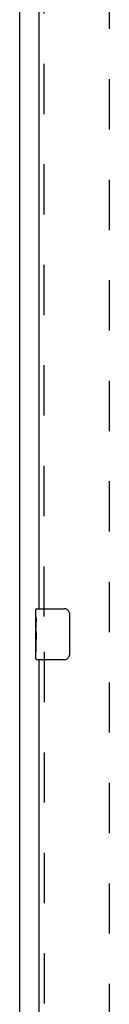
# Model space of a CAD drawing. Header units: inches. Extents: x 0 to 179, y 0 to 116.
# Tile 3 of 18: x 54.73 to 56.48, y 38.56 to 57.85. Entities that reach past the tile are written whole.
import ezdxf

# ---------------------------------------------------------------- set-up
doc = ezdxf.new("R2010")
doc.units = ezdxf.units.IN
doc.header["$LTSCALE"] = 9.842105
doc.header["$MEASUREMENT"] = 0
doc.linetypes.add('HIDDEN', pattern=[0.2, 0.1, -0.1])
doc.layers.get('0').update_dxf_attribs({"linetype": 'CONTINUOUS'})
doc.layers.add('DEFAULT_2', color=8, linetype='HIDDEN')
doc.layers.add('DOOR_ASSEMBLY', color=7, linetype='CONTINUOUS')

msp = doc.modelspace()

# ---------------------------------------------------------------- linework, layer by layer
at = {"color": 3, "linetype": 'Continuous'}
msp.add_line((54.734, 7.915), (54.734, 79.707), dxfattribs=at)
at = {"layer": 'DEFAULT_2', "color": 8, "linetype": 'HIDDEN'}
msp.add_line((56.484, 76.363), (56.484, 15.259), dxfattribs=at)
at = {"layer": 'DOOR_ASSEMBLY', "color": 3, "linetype": 'Continuous'}
for p, q in [((55.109, 71.561), (55.109, 46.311)), ((55.109, 45.311), (55.109, 20.061))]:
    msp.add_line(p, q, dxfattribs=at)
at = {"layer": 'DOOR_ASSEMBLY', "color": 8, "linetype": 'HIDDEN'}
for p, q in [((55.213, 46.156), (55.213, 71.716)), ((55.213, 45.466), (55.213, 19.906))]:
    msp.add_line(p, q, dxfattribs=at)
at = {"layer": 'DOOR_ASSEMBLY', "color": 7, "linetype": 'Continuous'}
for p, q in [((55.049, 46.15), (55.049, 46.296)), ((55.064, 46.311), (55.604, 46.311)), ((55.049, 45.892), (55.049, 46.149)), ((55.055, 46.094), (55.049, 46.094)), ((55.704, 46.211), (55.704, 45.411)), ((55.049, 45.926), (55.056, 45.926)), ((55.056, 45.926), (55.056, 46.062)), ((55.049, 45.326), (55.049, 45.89)), ((55.051, 45.863), (55.049, 45.863)), ((55.049, 45.731), (55.055, 45.731)), ((55.049, 45.695), (55.056, 45.695)), ((55.049, 45.632), (55.056, 45.632)), ((55.056, 45.465), (55.056, 45.695)), ((55.049, 45.465), (55.056, 45.465)), ((55.604, 45.311), (55.064, 45.311))]:
    msp.add_line(p, q, dxfattribs=at)
for points in [[(55.049, 46.15), (55.05, 46.146), (55.05, 46.142), (55.05, 46.136), (55.051, 46.13), (55.052, 46.123), (55.053, 46.116), (55.054, 46.107), (55.055, 46.099)], [(55.055, 46.099), (55.055, 46.09), (55.056, 46.081), (55.056, 46.072), (55.056, 46.062)], [(55.698, 46.247), (55.7, 46.241), (55.701, 46.235), (55.703, 46.229), (55.704, 46.223), (55.704, 46.217), (55.704, 46.211)], [(55.049, 45.892), (55.05, 45.884), (55.05, 45.875), (55.051, 45.865)], [(55.051, 45.865), (55.052, 45.854), (55.053, 45.843), (55.054, 45.831), (55.054, 45.819), (55.055, 45.807), (55.056, 45.794), (55.056, 45.782), (55.056, 45.769), (55.056, 45.756), (55.056, 45.743), (55.055, 45.731), (55.055, 45.718), (55.054, 45.706)], [(55.704, 45.411), (55.704, 45.404), (55.704, 45.398), (55.703, 45.392), (55.701, 45.386), (55.7, 45.38), (55.698, 45.375)]]:
    msp.add_lwpolyline(points, dxfattribs=at)
for centre, radius, start, end in [((55.064, 46.296), 0.015, 90, 180), ((55.604, 46.211), 0.1, 21.1999, 90), ((55.064, 45.326), 0.015, 180, 270), ((55.604, 45.411), 0.1, 270, 338.7946)]:
    msp.add_arc(centre, radius, start, end, dxfattribs=at)
msp.add_ellipse((55.312, 45.727), major_axis=(0.263, 0), ratio=0.432808, start_param=3.141593, end_param=3.321581, dxfattribs=at)

doc.saveas('drawing.dxf')
